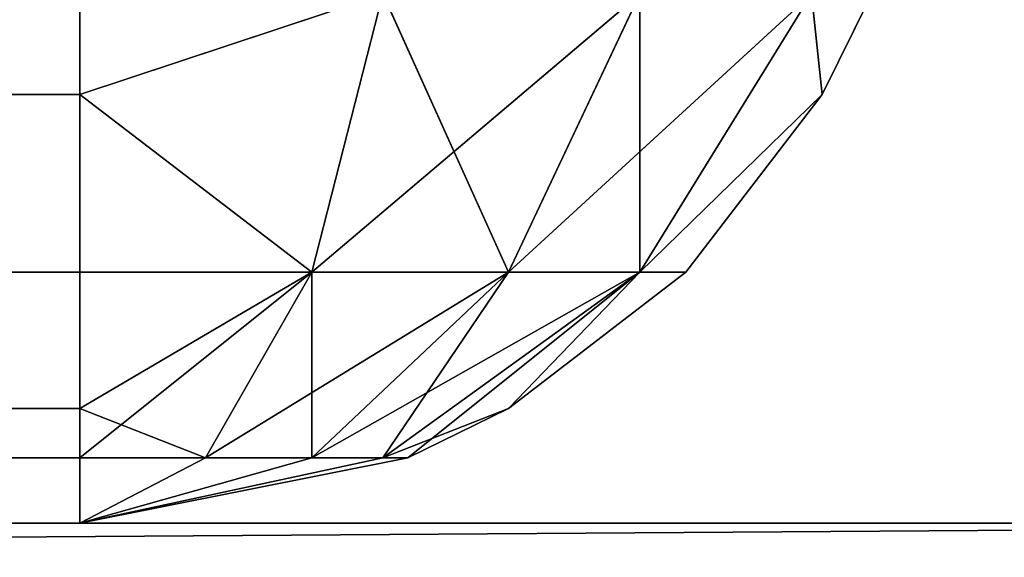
# Model space of a CAD drawing. Extents: x 907 to 1501, y 0 to 291.
# Tile 150 of 221: x 1275.286 to 1277.009, y 159.597 to 160.537. Entities that reach past the tile are written whole.
import ezdxf

# ---------------------------------------------------------------- set-up
doc = ezdxf.new("R2010")
doc.units = 0
doc.header["$LTSCALE"] = 25.4
doc.layers.get('0').update_dxf_attribs({"color": 13, "linetype": 'CONTINUOUS'})

# ---------------------------------------------------------------- blocks, each defined once
blk = doc.blocks.new('GIOTTO-LED-M-8170_STL')
at = {"color": 44}
for p, q in [((374.5646, 62.5607, 131.25), (225.5646, 62.5607, 131.25)), ((225.5646, 62.5607, 131.25), (371.0646, 55.0607, 131.25)), ((225.5646, 62.5607, 131.25), (371.0646, 55.0607, 131.25)), ((374.5646, 62.5607, 131.25), (225.5646, 62.5607, 131.25)), ((374.5646, 62.5607, 131.25), (371.0646, 55.0607, 131.25)), ((374.5646, 62.5607, 131.25), (371.0646, 55.0607, 131.25)), ((375.7126, 62.3324, 131.25), (371.0646, 55.0607, 131.25)), ((375.7126, 62.3324, 131.25), (371.0646, 55.0607, 131.25)), ((377.3362, 60.7088, 131.25), (371.0646, 55.0607, 131.25)), ((377.3362, 60.7088, 131.25), (371.0646, 55.0607, 131.25)), ((377.5646, 59.5607, 131.25), (371.0646, 55.0607, 131.25)), ((377.5646, 59.5607, 131.25), (371.0646, 55.0607, 131.25)), ((377.5646, 59.5607, 131.25), (371.0646, 8.0607, 131.25)), ((377.5646, 59.5607, 131.25), (371.0646, 8.0607, 131.25)), ((371.0646, 56.3598, 130.5), (229.0646, 56.4465, 130.324)), ((371.0646, 56.3598, 130.5), (229.0646, 56.4465, 130.324)), ((371.0646, 56.3598, 130.5), (371.0646, 56.4465, 130.324)), ((371.0646, 56.3598, 130.5), (371.0646, 56.4465, 130.324)), ((371.0646, 56.1214, 130.8107), (229.0646, 56.3598, 130.5)), ((371.0646, 56.1214, 130.8107), (229.0646, 56.3598, 130.5)), ((371.0646, 56.3598, 130.5), (229.0646, 56.3598, 130.5)), ((371.0646, 56.3598, 130.5), (229.0646, 56.3598, 130.5)), ((371.0646, 56.1214, 130.8107), (371.0646, 56.3598, 130.5)), ((371.5949, 56.341, 130.324), (371.0646, 56.3598, 130.5)), ((371.0646, 56.3598, 130.5), (371.4705, 56.0406, 130.8107)), ((371.0646, 56.3598, 130.5), (371.4705, 56.0406, 130.8107)), ((371.0646, 56.1214, 130.8107), (371.0646, 56.3598, 130.5)), ((371.5949, 56.341, 130.324), (371.0646, 56.3598, 130.5)), ((371.4705, 56.0406, 130.8107), (371.5949, 56.341, 130.324)), ((371.4705, 56.0406, 130.8107), (371.5949, 56.341, 130.324)), ((371.5949, 56.341, 130.324), (371.8146, 55.8107, 130.8107)), ((371.5949, 56.341, 130.324), (371.8146, 55.8107, 130.8107)), ((371.0646, 55.8107, 131.049), (229.0646, 56.1214, 130.8107)), ((371.0646, 55.8107, 131.049), (229.0646, 56.1214, 130.8107)), ((371.0646, 56.1214, 130.8107), (229.0646, 56.1214, 130.8107)), ((371.0646, 56.1214, 130.8107), (229.0646, 56.1214, 130.8107)), ((371.0646, 55.8107, 131.049), (371.0646, 56.1214, 130.8107)), ((371.0646, 56.1214, 130.8107), (371.4705, 56.0406, 130.8107)), ((371.0646, 56.1214, 130.8107), (371.4705, 56.0406, 130.8107)), ((371.0646, 55.8107, 131.049), (371.0646, 56.1214, 130.8107)), ((371.4705, 56.0406, 130.8107), (371.0646, 55.8107, 131.049)), ((371.4705, 56.0406, 130.8107), (371.0646, 55.8107, 131.049)), ((371.2842, 55.591, 131.1358), (371.4705, 56.0406, 130.8107)), ((371.2842, 55.591, 131.1358), (371.4705, 56.0406, 130.8107)), ((371.4705, 56.0406, 130.8107), (371.8146, 55.8107, 130.8107)), ((371.4705, 56.0406, 130.8107), (371.8146, 55.8107, 130.8107)), ((371.4705, 56.0406, 130.8107), (371.4705, 55.4666, 131.1358)), ((371.4705, 56.0406, 130.8107), (371.4705, 55.4666, 131.1358)), ((371.8146, 55.8107, 130.8107), (372.0445, 56.0406, 130.324)), ((371.8146, 55.8107, 130.8107), (372.0445, 56.0406, 130.324)), ((372.0445, 56.0406, 130.324), (372.0445, 55.4666, 130.8107)), ((372.0445, 56.0406, 130.324), (372.0445, 55.4666, 130.8107)), ((371.0646, 55.6347, 131.1358), (229.0646, 55.8107, 131.049)), ((371.0646, 55.6347, 131.1358), (229.0646, 55.8107, 131.049)), ((371.0646, 55.8107, 131.049), (229.0646, 55.8107, 131.049)), ((371.0646, 55.8107, 131.049), (229.0646, 55.8107, 131.049)), ((371.0646, 55.6347, 131.1358), (371.0646, 55.8107, 131.049)), ((371.0646, 55.8107, 131.049), (371.2842, 55.591, 131.1358)), ((371.0646, 55.8107, 131.049), (371.2842, 55.591, 131.1358)), ((371.0646, 55.6347, 131.1358), (371.0646, 55.8107, 131.049)), ((371.4705, 55.4666, 131.1358), (371.8146, 55.8107, 130.8107)), ((371.4705, 55.4666, 131.1358), (371.8146, 55.8107, 130.8107)), ((371.8146, 55.8107, 130.8107), (371.5949, 55.2804, 131.1358)), ((371.8146, 55.8107, 130.8107), (371.5949, 55.2804, 131.1358)), ((371.8146, 55.8107, 130.8107), (372.0445, 55.4666, 130.8107)), ((371.8146, 55.8107, 130.8107), (372.0445, 55.4666, 130.8107)), ((371.0646, 55.0607, 131.25), (229.0646, 55.6347, 131.1358)), ((371.0646, 55.0607, 131.25), (229.0646, 55.6347, 131.1358)), ((371.0646, 55.6347, 131.1358), (229.0646, 55.6347, 131.1358)), ((371.0646, 55.6347, 131.1358), (229.0646, 55.6347, 131.1358)), ((371.0646, 55.0607, 131.25), (371.0646, 55.6347, 131.1358)), ((371.0646, 55.6347, 131.1358), (371.2842, 55.591, 131.1358)), ((371.0646, 55.6347, 131.1358), (371.2842, 55.591, 131.1358)), ((371.0646, 55.0607, 131.25), (371.0646, 55.6347, 131.1358)), ((371.0646, 55.0607, 131.25), (371.2842, 55.591, 131.1358)), ((371.0646, 55.0607, 131.25), (371.2842, 55.591, 131.1358)), ((371.2842, 55.591, 131.1358), (371.4705, 55.4666, 131.1358)), ((371.2842, 55.591, 131.1358), (371.4705, 55.4666, 131.1358)), ((372.0445, 55.4666, 130.8107), (372.3449, 55.591, 130.324)), ((372.0445, 55.4666, 130.8107), (372.3449, 55.591, 130.324)), ((372.3636, 55.0607, 130.5), (372.3449, 55.591, 130.324)), ((372.3636, 55.0607, 130.5), (372.3449, 55.591, 130.324)), ((371.0646, 55.0607, 131.25), (371.4705, 55.4666, 131.1358)), ((371.0646, 55.0607, 131.25), (371.4705, 55.4666, 131.1358)), ((371.4705, 55.4666, 131.1358), (371.5949, 55.2804, 131.1358)), ((371.4705, 55.4666, 131.1358), (371.5949, 55.2804, 131.1358)), ((372.0445, 55.4666, 130.8107), (371.5949, 55.2804, 131.1358)), ((372.0445, 55.4666, 130.8107), (371.5949, 55.2804, 131.1358)), ((372.0445, 55.4666, 130.8107), (371.6386, 55.0607, 131.1358)), ((372.0445, 55.4666, 130.8107), (371.6386, 55.0607, 131.1358)), ((371.8146, 55.0607, 131.049), (372.0445, 55.4666, 130.8107)), ((371.8146, 55.0607, 131.049), (372.0445, 55.4666, 130.8107)), ((372.1252, 55.0607, 130.8107), (372.0445, 55.4666, 130.8107)), ((372.1252, 55.0607, 130.8107), (372.0445, 55.4666, 130.8107)), ((372.3636, 55.0607, 130.5), (372.0445, 55.4666, 130.8107)), ((372.3636, 55.0607, 130.5), (372.0445, 55.4666, 130.8107)), ((371.5949, 55.2804, 131.1358), (371.0646, 55.0607, 131.25)), ((371.5949, 55.2804, 131.1358), (371.0646, 55.0607, 131.25)), ((371.5949, 55.2804, 131.1358), (371.6386, 55.0607, 131.1358)), ((371.5949, 55.2804, 131.1358), (371.6386, 55.0607, 131.1358)), ((229.0646, 55.0607, 131.25), (371.0646, 55.0607, 131.25)), ((229.0646, 55.0607, 131.25), (371.0646, 55.0607, 131.25)), ((371.0646, 55.0607, 131.25), (371.6386, 55.0607, 131.1358)), ((371.0646, 55.0607, 131.25), (371.0646, 8.0607, 131.25)), ((371.0646, 8.0607, 131.25), (371.6386, 55.0607, 131.1358)), ((371.0646, 55.0607, 131.25), (371.6386, 55.0607, 131.1358)), ((371.0646, 8.0607, 131.25), (371.6386, 55.0607, 131.1358)), ((371.0646, 55.0607, 131.25), (371.0646, 8.0607, 131.25)), ((371.6386, 55.0607, 131.1358), (371.8146, 55.0607, 131.049)), ((371.6386, 8.0607, 131.1358), (371.6386, 55.0607, 131.1358)), ((371.6386, 8.0607, 131.1358), (371.6386, 55.0607, 131.1358)), ((371.6386, 8.0607, 131.1358), (371.8146, 55.0607, 131.049)), ((371.6386, 55.0607, 131.1358), (371.8146, 55.0607, 131.049)), ((371.6386, 8.0607, 131.1358), (371.8146, 55.0607, 131.049)), ((371.8146, 55.0607, 131.049), (372.1252, 55.0607, 130.8107)), ((371.8146, 8.0607, 131.049), (371.8146, 55.0607, 131.049)), ((371.8146, 8.0607, 131.049), (371.8146, 55.0607, 131.049)), ((371.8146, 8.0607, 131.049), (372.1252, 55.0607, 130.8107)), ((371.8146, 55.0607, 131.049), (372.1252, 55.0607, 130.8107)), ((371.8146, 8.0607, 131.049), (372.1252, 55.0607, 130.8107)), ((372.1252, 55.0607, 130.8107), (372.3636, 55.0607, 130.5)), ((372.1252, 8.0607, 130.8107), (372.1252, 55.0607, 130.8107)), ((372.1252, 8.0607, 130.8107), (372.1252, 55.0607, 130.8107)), ((372.1252, 8.0607, 130.8107), (372.3636, 55.0607, 130.5)), ((372.1252, 55.0607, 130.8107), (372.3636, 55.0607, 130.5)), ((372.1252, 8.0607, 130.8107), (372.3636, 55.0607, 130.5)), ((372.3636, 55.0607, 130.5), (372.4504, 55.0607, 130.324)), ((372.3636, 8.0607, 130.5), (372.3636, 55.0607, 130.5)), ((372.3636, 8.0607, 130.5), (372.3636, 55.0607, 130.5)), ((372.3636, 8.0607, 130.5), (372.4504, 55.0607, 130.324)), ((372.3636, 55.0607, 130.5), (372.4504, 55.0607, 130.324)), ((372.3636, 8.0607, 130.5), (372.4504, 55.0607, 130.324)), ((371.0646, 8.0607, 131.25), (229.0646, 8.0607, 131.25)), ((229.0646, 8.0607, 131.25), (371.0646, 7.4867, 131.1358)), ((229.0646, 8.0607, 131.25), (371.0646, 7.4867, 131.1358)), ((374.5646, 0.5607, 131.25), (229.0646, 8.0607, 131.25)), ((371.0646, 8.0607, 131.25), (229.0646, 8.0607, 131.25)), ((374.5646, 0.5607, 131.25), (229.0646, 8.0607, 131.25)), ((371.0646, 8.0607, 131.25), (371.6386, 8.0607, 131.1358)), ((371.0646, 8.0607, 131.25), (371.6386, 8.0607, 131.1358)), ((371.0646, 8.0607, 131.25), (371.5949, 7.841, 131.1358)), ((371.2842, 7.5304, 131.1358), (371.0646, 8.0607, 131.25)), ((371.0646, 8.0607, 131.25), (371.0646, 7.4867, 131.1358)), ((371.0646, 8.0607, 131.25), (371.5949, 7.841, 131.1358)), ((371.0646, 8.0607, 131.25), (371.4705, 7.6548, 131.1358)), ((371.0646, 8.0607, 131.25), (371.4705, 7.6548, 131.1358)), ((371.2842, 7.5304, 131.1358), (371.0646, 8.0607, 131.25)), ((371.0646, 8.0607, 131.25), (371.0646, 7.4867, 131.1358)), ((376.6859, 1.4394, 131.25), (371.0646, 8.0607, 131.25)), ((371.0646, 8.0607, 131.25), (377.3362, 2.4127, 131.25)), ((376.6859, 1.4394, 131.25), (371.0646, 8.0607, 131.25)), ((374.5646, 0.5607, 131.25), (371.0646, 8.0607, 131.25)), ((374.5646, 0.5607, 131.25), (371.0646, 8.0607, 131.25)), ((377.5646, 3.5607, 131.25), (371.0646, 8.0607, 131.25)), ((377.5646, 3.5607, 131.25), (371.0646, 8.0607, 131.25)), ((371.0646, 8.0607, 131.25), (377.3362, 2.4127, 131.25)), ((371.8146, 8.0607, 131.049), (371.5949, 7.841, 131.1358)), ((371.8146, 8.0607, 131.049), (371.5949, 7.841, 131.1358)), ((371.6386, 8.0607, 131.1358), (371.5949, 7.841, 131.1358)), ((371.6386, 8.0607, 131.1358), (371.5949, 7.841, 131.1358)), ((371.6386, 8.0607, 131.1358), (371.8146, 8.0607, 131.049)), ((371.6386, 8.0607, 131.1358), (371.8146, 8.0607, 131.049)), ((371.8146, 8.0607, 131.049), (372.1252, 8.0607, 130.8107)), ((372.0445, 7.6548, 130.8107), (371.8146, 8.0607, 131.049)), ((371.8146, 8.0607, 131.049), (372.1252, 8.0607, 130.8107)), ((372.0445, 7.6548, 130.8107), (371.8146, 8.0607, 131.049)), ((372.3636, 8.0607, 130.5), (372.0445, 7.6548, 130.8107)), ((372.3636, 8.0607, 130.5), (372.0445, 7.6548, 130.8107)), ((372.1252, 8.0607, 130.8107), (372.0445, 7.6548, 130.8107)), ((372.1252, 8.0607, 130.8107), (372.0445, 7.6548, 130.8107)), ((372.1252, 8.0607, 130.8107), (372.3636, 8.0607, 130.5)), ((372.1252, 8.0607, 130.8107), (372.3636, 8.0607, 130.5)), ((372.3449, 7.5304, 130.324), (372.3636, 8.0607, 130.5)), ((372.3449, 7.5304, 130.324), (372.3636, 8.0607, 130.5)), ((372.3636, 8.0607, 130.5), (372.4504, 8.0607, 130.324)), ((372.3636, 8.0607, 130.5), (372.4504, 8.0607, 130.324)), ((371.5949, 7.841, 131.1358), (371.4705, 7.6548, 131.1358)), ((371.5949, 7.841, 131.1358), (371.4705, 7.6548, 131.1358)), ((371.5949, 7.841, 131.1358), (372.0445, 7.6548, 130.8107)), ((371.5949, 7.841, 131.1358), (372.0445, 7.6548, 130.8107)), ((371.4705, 7.6548, 131.1358), (371.2842, 7.5304, 131.1358)), ((371.4705, 7.6548, 131.1358), (371.2842, 7.5304, 131.1358)), ((372.0445, 7.6548, 130.8107), (371.4705, 7.6548, 131.1358)), ((371.4705, 7.6548, 131.1358), (371.8146, 7.3107, 130.8107)), ((372.0445, 7.6548, 130.8107), (371.4705, 7.6548, 131.1358)), ((371.4705, 7.6548, 131.1358), (371.8146, 7.3107, 130.8107)), ((372.0445, 7.6548, 130.8107), (371.8146, 7.3107, 130.8107)), ((372.0445, 7.6548, 130.8107), (371.8146, 7.3107, 130.8107)), ((372.0445, 7.6548, 130.8107), (372.3449, 7.5304, 130.324)), ((372.0445, 7.6548, 130.8107), (372.3449, 7.5304, 130.324)), ((371.2842, 7.5304, 131.1358), (371.0646, 7.4867, 131.1358)), ((371.2842, 7.5304, 131.1358), (371.0646, 7.4867, 131.1358)), ((371.4705, 7.0808, 130.8107), (371.2842, 7.5304, 131.1358)), ((371.8146, 7.3107, 130.8107), (371.2842, 7.5304, 131.1358)), ((371.4705, 7.0808, 130.8107), (371.2842, 7.5304, 131.1358)), ((371.8146, 7.3107, 130.8107), (371.2842, 7.5304, 131.1358)), ((372.3449, 7.5304, 130.324), (371.8146, 7.3107, 130.8107)), ((372.3449, 7.5304, 130.324), (371.8146, 7.3107, 130.8107)), ((229.0646, 7.4867, 131.1358), (371.0646, 7.4867, 131.1358)), ((229.0646, 7.4867, 131.1358), (371.0646, 7.4867, 131.1358)), ((229.0646, 7.4867, 131.1358), (371.0646, 7.3107, 131.049)), ((229.0646, 7.4867, 131.1358), (371.0646, 7.3107, 131.049)), ((371.4705, 7.0808, 130.8107), (371.0646, 7.4867, 131.1358)), ((371.0646, 7.4867, 131.1358), (371.0646, 7.3107, 131.049)), ((371.4705, 7.0808, 130.8107), (371.0646, 7.4867, 131.1358)), ((371.0646, 7.4867, 131.1358), (371.0646, 7.3107, 131.049)), ((229.0646, 7.3107, 131.049), (371.0646, 7.3107, 131.049)), ((229.0646, 7.3107, 131.049), (371.0646, 7.3107, 131.049)), ((229.0646, 7.3107, 131.049), (371.0646, 7.0001, 130.8107)), ((229.0646, 7.3107, 131.049), (371.0646, 7.0001, 130.8107)), ((371.0646, 7.3107, 131.049), (371.4705, 7.0808, 130.8107)), ((371.0646, 7.3107, 131.049), (371.0646, 7.0001, 130.8107)), ((371.0646, 7.3107, 131.049), (371.4705, 7.0808, 130.8107)), ((371.0646, 7.3107, 131.049), (371.0646, 7.0001, 130.8107)), ((371.8146, 7.3107, 130.8107), (371.4705, 7.0808, 130.8107)), ((371.8146, 7.3107, 130.8107), (371.4705, 7.0808, 130.8107)), ((371.8146, 7.3107, 130.8107), (372.0445, 7.0808, 130.324)), ((371.8146, 7.3107, 130.8107), (372.0445, 7.0808, 130.324)), ((371.0646, 7.0001, 130.8107), (371.4705, 7.0808, 130.8107)), ((371.0646, 7.0001, 130.8107), (371.4705, 7.0808, 130.8107)), ((371.0646, 6.7617, 130.5), (371.4705, 7.0808, 130.8107)), ((371.0646, 6.7617, 130.5), (371.4705, 7.0808, 130.8107)), ((372.0445, 7.0808, 130.324), (371.4705, 7.0808, 130.8107)), ((371.4705, 7.0808, 130.8107), (371.5949, 6.7804, 130.324)), ((372.0445, 7.0808, 130.324), (371.4705, 7.0808, 130.8107)), ((371.4705, 7.0808, 130.8107), (371.5949, 6.7804, 130.324)), ((229.0646, 7.0001, 130.8107), (371.0646, 7.0001, 130.8107)), ((229.0646, 7.0001, 130.8107), (371.0646, 7.0001, 130.8107)), ((229.0646, 7.0001, 130.8107), (371.0646, 6.7617, 130.5)), ((229.0646, 7.0001, 130.8107), (371.0646, 6.7617, 130.5)), ((371.0646, 7.0001, 130.8107), (371.0646, 6.7617, 130.5)), ((371.0646, 7.0001, 130.8107), (371.0646, 6.7617, 130.5)), ((371.0646, 6.7617, 130.5), (371.5949, 6.7804, 130.324)), ((371.0646, 6.7617, 130.5), (371.5949, 6.7804, 130.324)), ((229.0646, 6.7617, 130.5), (371.0646, 6.7617, 130.5)), ((229.0646, 6.7617, 130.5), (371.0646, 6.7617, 130.5)), ((371.0646, 6.7617, 130.5), (371.0646, 6.6749, 130.324)), ((371.0646, 6.7617, 130.5), (371.0646, 6.6749, 130.324)), ((225.5646, 0.5607, 132.25), (374.5646, 0.5607, 131.25)), ((225.5646, 0.5607, 132.25), (374.5646, 0.5607, 131.25)), ((225.5646, 0.5607, 131.25), (374.5646, 0.5607, 131.25)), ((225.5646, 0.5607, 131.25), (374.5646, 0.5607, 131.25))]:
    blk.add_line(p, q, dxfattribs=at)
mesh = blk.add_polyface(dxfattribs=at)
corners = [(374.5646, 62.5607, 132.25), (225.5646, 62.5607, 131.25), (225.5646, 62.5607, 132.25)]
mesh.append_faces([[corners[k] for k in face] for face in [(0, 1, 2)]], dxfattribs={"color": 44})
mesh = blk.add_polyface(dxfattribs=at)
corners = [(374.5646, 62.5607, 132.25), (374.5646, 62.5607, 131.25), (225.5646, 62.5607, 131.25)]
mesh.append_faces([[corners[k] for k in face] for face in [(0, 1, 2)]], dxfattribs={"color": 44})
mesh = blk.add_polyface(dxfattribs=at)
corners = [(371.0646, 55.0607, 131.25), (229.0646, 55.0607, 131.25), (225.5646, 62.5607, 131.25)]
mesh.append_faces([[corners[k] for k in face] for face in [(0, 1, 2)]], dxfattribs={"color": 44})
mesh = blk.add_polyface(dxfattribs=at)
corners = [(374.5646, 62.5607, 131.25), (371.0646, 55.0607, 131.25), (225.5646, 62.5607, 131.25)]
mesh.append_faces([[corners[k] for k in face] for face in [(0, 1, 2)]], dxfattribs={"color": 44})
mesh = blk.add_polyface(dxfattribs=at)
corners = [(375.7126, 62.3324, 131.25), (371.0646, 55.0607, 131.25), (374.5646, 62.5607, 131.25)]
mesh.append_faces([[corners[k] for k in face] for face in [(0, 1, 2)]], dxfattribs={"color": 44})
mesh = blk.add_polyface(dxfattribs=at)
corners = [(377.3362, 60.7088, 131.25), (371.0646, 55.0607, 131.25), (375.7126, 62.3324, 131.25)]
mesh.append_faces([[corners[k] for k in face] for face in [(0, 1, 2)]], dxfattribs={"color": 44})
mesh = blk.add_polyface(dxfattribs=at)
corners = [(377.5646, 59.5607, 131.25), (371.0646, 55.0607, 131.25), (377.3362, 60.7088, 131.25)]
mesh.append_faces([[corners[k] for k in face] for face in [(0, 1, 2)]], dxfattribs={"color": 44})
mesh = blk.add_polyface(dxfattribs=at)
corners = [(377.5646, 59.5607, 131.25), (371.0646, 8.0607, 131.25), (371.0646, 55.0607, 131.25)]
mesh.append_faces([[corners[k] for k in face] for face in [(0, 1, 2)]], dxfattribs={"color": 44})
mesh = blk.add_polyface(dxfattribs=at)
corners = [(377.5646, 3.5607, 131.25), (371.0646, 8.0607, 131.25), (377.5646, 59.5607, 131.25)]
mesh.append_faces([[corners[k] for k in face] for face in [(0, 1, 2)]], dxfattribs={"color": 44})
mesh = blk.add_polyface(dxfattribs=at)
corners = [(371.0646, 56.3598, 130.5), (229.0646, 56.4465, 130.324), (229.0646, 56.3598, 130.5)]
mesh.append_faces([[corners[k] for k in face] for face in [(0, 1, 2)]], dxfattribs={"color": 44})
mesh = blk.add_polyface(dxfattribs=at)
corners = [(371.0646, 56.3598, 130.5), (371.0646, 56.4465, 130.324), (229.0646, 56.4465, 130.324)]
mesh.append_faces([[corners[k] for k in face] for face in [(0, 1, 2)]], dxfattribs={"color": 44})
mesh = blk.add_polyface(dxfattribs=at)
corners = [(371.0646, 56.3598, 130.5), (371.5949, 56.341, 130.324), (371.0646, 56.4465, 130.324)]
mesh.append_faces([[corners[k] for k in face] for face in [(0, 1, 2)]], dxfattribs={"color": 44})
mesh = blk.add_polyface(dxfattribs=at)
corners = [(371.0646, 56.1214, 130.8107), (229.0646, 56.3598, 130.5), (229.0646, 56.1214, 130.8107)]
mesh.append_faces([[corners[k] for k in face] for face in [(0, 1, 2)]], dxfattribs={"color": 44})
mesh = blk.add_polyface(dxfattribs=at)
corners = [(371.0646, 56.1214, 130.8107), (371.0646, 56.3598, 130.5), (229.0646, 56.3598, 130.5)]
mesh.append_faces([[corners[k] for k in face] for face in [(0, 1, 2)]], dxfattribs={"color": 44})
mesh = blk.add_polyface(dxfattribs=at)
corners = [(371.4705, 56.0406, 130.8107), (371.5949, 56.341, 130.324), (371.0646, 56.3598, 130.5)]
mesh.append_faces([[corners[k] for k in face] for face in [(0, 1, 2)]], dxfattribs={"color": 44})
mesh = blk.add_polyface(dxfattribs=at)
corners = [(371.4705, 56.0406, 130.8107), (371.0646, 56.3598, 130.5), (371.0646, 56.1214, 130.8107)]
mesh.append_faces([[corners[k] for k in face] for face in [(0, 1, 2)]], dxfattribs={"color": 44})
mesh = blk.add_polyface(dxfattribs=at)
corners = [(371.8146, 55.8107, 130.8107), (371.5949, 56.341, 130.324), (371.4705, 56.0406, 130.8107)]
mesh.append_faces([[corners[k] for k in face] for face in [(0, 1, 2)]], dxfattribs={"color": 44})
mesh = blk.add_polyface(dxfattribs=at)
corners = [(371.8146, 55.8107, 130.8107), (372.0445, 56.0406, 130.324), (371.5949, 56.341, 130.324)]
mesh.append_faces([[corners[k] for k in face] for face in [(0, 1, 2)]], dxfattribs={"color": 44})
mesh = blk.add_polyface(dxfattribs=at)
corners = [(371.0646, 55.8107, 131.049), (229.0646, 56.1214, 130.8107), (229.0646, 55.8107, 131.049)]
mesh.append_faces([[corners[k] for k in face] for face in [(0, 1, 2)]], dxfattribs={"color": 44})
mesh = blk.add_polyface(dxfattribs=at)
corners = [(371.0646, 56.1214, 130.8107), (229.0646, 56.1214, 130.8107), (371.0646, 55.8107, 131.049)]
mesh.append_faces([[corners[k] for k in face] for face in [(0, 1, 2)]], dxfattribs={"color": 44})
mesh = blk.add_polyface(dxfattribs=at)
corners = [(371.4705, 56.0406, 130.8107), (371.0646, 56.1214, 130.8107), (371.0646, 55.8107, 131.049)]
mesh.append_faces([[corners[k] for k in face] for face in [(0, 1, 2)]], dxfattribs={"color": 44})
mesh = blk.add_polyface(dxfattribs=at)
corners = [(371.4705, 56.0406, 130.8107), (371.0646, 55.8107, 131.049), (371.2842, 55.591, 131.1358)]
mesh.append_faces([[corners[k] for k in face] for face in [(0, 1, 2)]], dxfattribs={"color": 44})
mesh = blk.add_polyface(dxfattribs=at)
corners = [(371.4705, 56.0406, 130.8107), (371.2842, 55.591, 131.1358), (371.4705, 55.4666, 131.1358)]
mesh.append_faces([[corners[k] for k in face] for face in [(0, 1, 2)]], dxfattribs={"color": 44})
mesh = blk.add_polyface(dxfattribs=at)
corners = [(371.8146, 55.8107, 130.8107), (371.4705, 56.0406, 130.8107), (371.4705, 55.4666, 131.1358)]
mesh.append_faces([[corners[k] for k in face] for face in [(0, 1, 2)]], dxfattribs={"color": 44})
mesh = blk.add_polyface(dxfattribs=at)
corners = [(372.0445, 56.0406, 130.324), (371.8146, 55.8107, 130.8107), (372.0445, 55.4666, 130.8107)]
mesh.append_faces([[corners[k] for k in face] for face in [(0, 1, 2)]], dxfattribs={"color": 44})
mesh = blk.add_polyface(dxfattribs=at)
corners = [(372.0445, 56.0406, 130.324), (372.0445, 55.4666, 130.8107), (372.3449, 55.591, 130.324)]
mesh.append_faces([[corners[k] for k in face] for face in [(0, 1, 2)]], dxfattribs={"color": 44})
mesh = blk.add_polyface(dxfattribs=at)
corners = [(371.0646, 55.6347, 131.1358), (229.0646, 55.8107, 131.049), (229.0646, 55.6347, 131.1358)]
mesh.append_faces([[corners[k] for k in face] for face in [(0, 1, 2)]], dxfattribs={"color": 44})
mesh = blk.add_polyface(dxfattribs=at)
corners = [(371.0646, 55.8107, 131.049), (229.0646, 55.8107, 131.049), (371.0646, 55.6347, 131.1358)]
mesh.append_faces([[corners[k] for k in face] for face in [(0, 1, 2)]], dxfattribs={"color": 44})
mesh = blk.add_polyface(dxfattribs=at)
corners = [(371.2842, 55.591, 131.1358), (371.0646, 55.8107, 131.049), (371.0646, 55.6347, 131.1358)]
mesh.append_faces([[corners[k] for k in face] for face in [(0, 1, 2)]], dxfattribs={"color": 44})
mesh = blk.add_polyface(dxfattribs=at)
corners = [(371.8146, 55.8107, 130.8107), (371.4705, 55.4666, 131.1358), (371.5949, 55.2804, 131.1358)]
mesh.append_faces([[corners[k] for k in face] for face in [(0, 1, 2)]], dxfattribs={"color": 44})
mesh = blk.add_polyface(dxfattribs=at)
corners = [(372.0445, 55.4666, 130.8107), (371.8146, 55.8107, 130.8107), (371.5949, 55.2804, 131.1358)]
mesh.append_faces([[corners[k] for k in face] for face in [(0, 1, 2)]], dxfattribs={"color": 44})
mesh = blk.add_polyface(dxfattribs=at)
corners = [(371.0646, 55.0607, 131.25), (229.0646, 55.6347, 131.1358), (229.0646, 55.0607, 131.25)]
mesh.append_faces([[corners[k] for k in face] for face in [(0, 1, 2)]], dxfattribs={"color": 44})
mesh = blk.add_polyface(dxfattribs=at)
corners = [(371.0646, 55.6347, 131.1358), (229.0646, 55.6347, 131.1358), (371.0646, 55.0607, 131.25)]
mesh.append_faces([[corners[k] for k in face] for face in [(0, 1, 2)]], dxfattribs={"color": 44})
mesh = blk.add_polyface(dxfattribs=at)
corners = [(371.2842, 55.591, 131.1358), (371.0646, 55.6347, 131.1358), (371.0646, 55.0607, 131.25)]
mesh.append_faces([[corners[k] for k in face] for face in [(0, 1, 2)]], dxfattribs={"color": 44})
mesh = blk.add_polyface(dxfattribs=at)
corners = [(371.4705, 55.4666, 131.1358), (371.2842, 55.591, 131.1358), (371.0646, 55.0607, 131.25)]
mesh.append_faces([[corners[k] for k in face] for face in [(0, 1, 2)]], dxfattribs={"color": 44})
mesh = blk.add_polyface(dxfattribs=at)
corners = [(372.3449, 55.591, 130.324), (372.0445, 55.4666, 130.8107), (372.3636, 55.0607, 130.5)]
mesh.append_faces([[corners[k] for k in face] for face in [(0, 1, 2)]], dxfattribs={"color": 44})
mesh = blk.add_polyface(dxfattribs=at)
corners = [(372.3449, 55.591, 130.324), (372.3636, 55.0607, 130.5), (372.4504, 55.0607, 130.324)]
mesh.append_faces([[corners[k] for k in face] for face in [(0, 1, 2)]], dxfattribs={"color": 44})
mesh = blk.add_polyface(dxfattribs=at)
corners = [(371.5949, 55.2804, 131.1358), (371.4705, 55.4666, 131.1358), (371.0646, 55.0607, 131.25)]
mesh.append_faces([[corners[k] for k in face] for face in [(0, 1, 2)]], dxfattribs={"color": 44})
mesh = blk.add_polyface(dxfattribs=at)
corners = [(372.0445, 55.4666, 130.8107), (371.5949, 55.2804, 131.1358), (371.6386, 55.0607, 131.1358)]
mesh.append_faces([[corners[k] for k in face] for face in [(0, 1, 2)]], dxfattribs={"color": 44})
mesh = blk.add_polyface(dxfattribs=at)
corners = [(372.0445, 55.4666, 130.8107), (371.6386, 55.0607, 131.1358), (371.8146, 55.0607, 131.049)]
mesh.append_faces([[corners[k] for k in face] for face in [(0, 1, 2)]], dxfattribs={"color": 44})
mesh = blk.add_polyface(dxfattribs=at)
corners = [(372.1252, 55.0607, 130.8107), (372.0445, 55.4666, 130.8107), (371.8146, 55.0607, 131.049)]
mesh.append_faces([[corners[k] for k in face] for face in [(0, 1, 2)]], dxfattribs={"color": 44})
mesh = blk.add_polyface(dxfattribs=at)
corners = [(372.0445, 55.4666, 130.8107), (372.1252, 55.0607, 130.8107), (372.3636, 55.0607, 130.5)]
mesh.append_faces([[corners[k] for k in face] for face in [(0, 1, 2)]], dxfattribs={"color": 44})
mesh = blk.add_polyface(dxfattribs=at)
corners = [(371.6386, 55.0607, 131.1358), (371.5949, 55.2804, 131.1358), (371.0646, 55.0607, 131.25)]
mesh.append_faces([[corners[k] for k in face] for face in [(0, 1, 2)]], dxfattribs={"color": 44})
mesh = blk.add_polyface(dxfattribs=at)
corners = [(371.6386, 55.0607, 131.1358), (371.0646, 55.0607, 131.25), (371.0646, 8.0607, 131.25)]
mesh.append_faces([[corners[k] for k in face] for face in [(0, 1, 2)]], dxfattribs={"color": 44})
mesh = blk.add_polyface(dxfattribs=at)
corners = [(371.6386, 55.0607, 131.1358), (371.0646, 8.0607, 131.25), (371.6386, 8.0607, 131.1358)]
mesh.append_faces([[corners[k] for k in face] for face in [(0, 1, 2)]], dxfattribs={"color": 44})
mesh = blk.add_polyface(dxfattribs=at)
corners = [(371.8146, 55.0607, 131.049), (371.6386, 55.0607, 131.1358), (371.6386, 8.0607, 131.1358)]
mesh.append_faces([[corners[k] for k in face] for face in [(0, 1, 2)]], dxfattribs={"color": 44})
mesh = blk.add_polyface(dxfattribs=at)
corners = [(371.8146, 55.0607, 131.049), (371.6386, 8.0607, 131.1358), (371.8146, 8.0607, 131.049)]
mesh.append_faces([[corners[k] for k in face] for face in [(0, 1, 2)]], dxfattribs={"color": 44})
mesh = blk.add_polyface(dxfattribs=at)
corners = [(372.1252, 55.0607, 130.8107), (371.8146, 55.0607, 131.049), (371.8146, 8.0607, 131.049)]
mesh.append_faces([[corners[k] for k in face] for face in [(0, 1, 2)]], dxfattribs={"color": 44})
mesh = blk.add_polyface(dxfattribs=at)
corners = [(372.1252, 55.0607, 130.8107), (371.8146, 8.0607, 131.049), (372.1252, 8.0607, 130.8107)]
mesh.append_faces([[corners[k] for k in face] for face in [(0, 1, 2)]], dxfattribs={"color": 44})
mesh = blk.add_polyface(dxfattribs=at)
corners = [(372.1252, 55.0607, 130.8107), (372.1252, 8.0607, 130.8107), (372.3636, 55.0607, 130.5)]
mesh.append_faces([[corners[k] for k in face] for face in [(0, 1, 2)]], dxfattribs={"color": 44})
mesh = blk.add_polyface(dxfattribs=at)
corners = [(372.3636, 55.0607, 130.5), (372.1252, 8.0607, 130.8107), (372.3636, 8.0607, 130.5)]
mesh.append_faces([[corners[k] for k in face] for face in [(0, 1, 2)]], dxfattribs={"color": 44})
mesh = blk.add_polyface(dxfattribs=at)
corners = [(372.3636, 55.0607, 130.5), (372.3636, 8.0607, 130.5), (372.4504, 55.0607, 130.324)]
mesh.append_faces([[corners[k] for k in face] for face in [(0, 1, 2)]], dxfattribs={"color": 44})
mesh = blk.add_polyface(dxfattribs=at)
corners = [(372.4504, 55.0607, 130.324), (372.3636, 8.0607, 130.5), (372.4504, 8.0607, 130.324)]
mesh.append_faces([[corners[k] for k in face] for face in [(0, 1, 2)]], dxfattribs={"color": 44})
mesh = blk.add_polyface(dxfattribs=at)
corners = [(374.5646, 0.5607, 131.25), (225.5646, 0.5607, 131.25), (229.0646, 8.0607, 131.25)]
mesh.append_faces([[corners[k] for k in face] for face in [(0, 1, 2)]], dxfattribs={"color": 44})
mesh = blk.add_polyface(dxfattribs=at)
corners = [(371.0646, 8.0607, 131.25), (229.0646, 8.0607, 131.25), (371.0646, 7.4867, 131.1358)]
mesh.append_faces([[corners[k] for k in face] for face in [(0, 1, 2)]], dxfattribs={"color": 44})
mesh = blk.add_polyface(dxfattribs=at)
corners = [(371.0646, 7.4867, 131.1358), (229.0646, 8.0607, 131.25), (229.0646, 7.4867, 131.1358)]
mesh.append_faces([[corners[k] for k in face] for face in [(0, 1, 2)]], dxfattribs={"color": 44})
mesh = blk.add_polyface(dxfattribs=at)
corners = [(374.5646, 0.5607, 131.25), (229.0646, 8.0607, 131.25), (371.0646, 8.0607, 131.25)]
mesh.append_faces([[corners[k] for k in face] for face in [(0, 1, 2)]], dxfattribs={"color": 44})
mesh = blk.add_polyface(dxfattribs=at)
corners = [(371.6386, 8.0607, 131.1358), (371.0646, 8.0607, 131.25), (371.5949, 7.841, 131.1358)]
mesh.append_faces([[corners[k] for k in face] for face in [(0, 1, 2)]], dxfattribs={"color": 44})
mesh = blk.add_polyface(dxfattribs=at)
corners = [(371.2842, 7.5304, 131.1358), (371.0646, 8.0607, 131.25), (371.0646, 7.4867, 131.1358)]
mesh.append_faces([[corners[k] for k in face] for face in [(0, 1, 2)]], dxfattribs={"color": 44})
mesh = blk.add_polyface(dxfattribs=at)
corners = [(371.5949, 7.841, 131.1358), (371.0646, 8.0607, 131.25), (371.4705, 7.6548, 131.1358)]
mesh.append_faces([[corners[k] for k in face] for face in [(0, 1, 2)]], dxfattribs={"color": 44})
mesh = blk.add_polyface(dxfattribs=at)
corners = [(371.4705, 7.6548, 131.1358), (371.0646, 8.0607, 131.25), (371.2842, 7.5304, 131.1358)]
mesh.append_faces([[corners[k] for k in face] for face in [(0, 1, 2)]], dxfattribs={"color": 44})
mesh = blk.add_polyface(dxfattribs=at)
corners = [(377.3362, 2.4127, 131.25), (376.6859, 1.4394, 131.25), (371.0646, 8.0607, 131.25)]
mesh.append_faces([[corners[k] for k in face] for face in [(0, 1, 2)]], dxfattribs={"color": 44})
mesh = blk.add_polyface(dxfattribs=at)
corners = [(376.6859, 1.4394, 131.25), (374.5646, 0.5607, 131.25), (371.0646, 8.0607, 131.25)]
mesh.append_faces([[corners[k] for k in face] for face in [(0, 1, 2)]], dxfattribs={"color": 44})
mesh = blk.add_polyface(dxfattribs=at)
corners = [(377.5646, 3.5607, 131.25), (377.3362, 2.4127, 131.25), (371.0646, 8.0607, 131.25)]
mesh.append_faces([[corners[k] for k in face] for face in [(0, 1, 2)]], dxfattribs={"color": 44})
mesh = blk.add_polyface(dxfattribs=at)
corners = [(372.0445, 7.6548, 130.8107), (371.8146, 8.0607, 131.049), (371.5949, 7.841, 131.1358)]
mesh.append_faces([[corners[k] for k in face] for face in [(0, 1, 2)]], dxfattribs={"color": 44})
mesh = blk.add_polyface(dxfattribs=at)
corners = [(371.8146, 8.0607, 131.049), (371.6386, 8.0607, 131.1358), (371.5949, 7.841, 131.1358)]
mesh.append_faces([[corners[k] for k in face] for face in [(0, 1, 2)]], dxfattribs={"color": 44})
mesh = blk.add_polyface(dxfattribs=at)
corners = [(372.1252, 8.0607, 130.8107), (371.8146, 8.0607, 131.049), (372.0445, 7.6548, 130.8107)]
mesh.append_faces([[corners[k] for k in face] for face in [(0, 1, 2)]], dxfattribs={"color": 44})
mesh = blk.add_polyface(dxfattribs=at)
corners = [(372.3636, 8.0607, 130.5), (372.0445, 7.6548, 130.8107), (372.3449, 7.5304, 130.324)]
mesh.append_faces([[corners[k] for k in face] for face in [(0, 1, 2)]], dxfattribs={"color": 44})
mesh = blk.add_polyface(dxfattribs=at)
corners = [(372.1252, 8.0607, 130.8107), (372.0445, 7.6548, 130.8107), (372.3636, 8.0607, 130.5)]
mesh.append_faces([[corners[k] for k in face] for face in [(0, 1, 2)]], dxfattribs={"color": 44})
mesh = blk.add_polyface(dxfattribs=at)
corners = [(372.3636, 8.0607, 130.5), (372.3449, 7.5304, 130.324), (372.4504, 8.0607, 130.324)]
mesh.append_faces([[corners[k] for k in face] for face in [(0, 1, 2)]], dxfattribs={"color": 44})
mesh = blk.add_polyface(dxfattribs=at)
corners = [(372.0445, 7.6548, 130.8107), (371.5949, 7.841, 131.1358), (371.4705, 7.6548, 131.1358)]
mesh.append_faces([[corners[k] for k in face] for face in [(0, 1, 2)]], dxfattribs={"color": 44})
mesh = blk.add_polyface(dxfattribs=at)
corners = [(371.8146, 7.3107, 130.8107), (371.4705, 7.6548, 131.1358), (371.2842, 7.5304, 131.1358)]
mesh.append_faces([[corners[k] for k in face] for face in [(0, 1, 2)]], dxfattribs={"color": 44})
mesh = blk.add_polyface(dxfattribs=at)
corners = [(372.0445, 7.6548, 130.8107), (371.4705, 7.6548, 131.1358), (371.8146, 7.3107, 130.8107)]
mesh.append_faces([[corners[k] for k in face] for face in [(0, 1, 2)]], dxfattribs={"color": 44})
mesh = blk.add_polyface(dxfattribs=at)
corners = [(372.0445, 7.6548, 130.8107), (371.8146, 7.3107, 130.8107), (372.3449, 7.5304, 130.324)]
mesh.append_faces([[corners[k] for k in face] for face in [(0, 1, 2)]], dxfattribs={"color": 44})
mesh = blk.add_polyface(dxfattribs=at)
corners = [(371.4705, 7.0808, 130.8107), (371.2842, 7.5304, 131.1358), (371.0646, 7.4867, 131.1358)]
mesh.append_faces([[corners[k] for k in face] for face in [(0, 1, 2)]], dxfattribs={"color": 44})
mesh = blk.add_polyface(dxfattribs=at)
corners = [(371.8146, 7.3107, 130.8107), (371.2842, 7.5304, 131.1358), (371.4705, 7.0808, 130.8107)]
mesh.append_faces([[corners[k] for k in face] for face in [(0, 1, 2)]], dxfattribs={"color": 44})
mesh = blk.add_polyface(dxfattribs=at)
corners = [(372.3449, 7.5304, 130.324), (371.8146, 7.3107, 130.8107), (372.0445, 7.0808, 130.324)]
mesh.append_faces([[corners[k] for k in face] for face in [(0, 1, 2)]], dxfattribs={"color": 44})
mesh = blk.add_polyface(dxfattribs=at)
corners = [(371.0646, 7.4867, 131.1358), (229.0646, 7.4867, 131.1358), (371.0646, 7.3107, 131.049)]
mesh.append_faces([[corners[k] for k in face] for face in [(0, 1, 2)]], dxfattribs={"color": 44})
mesh = blk.add_polyface(dxfattribs=at)
corners = [(371.0646, 7.3107, 131.049), (229.0646, 7.4867, 131.1358), (229.0646, 7.3107, 131.049)]
mesh.append_faces([[corners[k] for k in face] for face in [(0, 1, 2)]], dxfattribs={"color": 44})
mesh = blk.add_polyface(dxfattribs=at)
corners = [(371.4705, 7.0808, 130.8107), (371.0646, 7.4867, 131.1358), (371.0646, 7.3107, 131.049)]
mesh.append_faces([[corners[k] for k in face] for face in [(0, 1, 2)]], dxfattribs={"color": 44})
mesh = blk.add_polyface(dxfattribs=at)
corners = [(371.0646, 7.3107, 131.049), (229.0646, 7.3107, 131.049), (371.0646, 7.0001, 130.8107)]
mesh.append_faces([[corners[k] for k in face] for face in [(0, 1, 2)]], dxfattribs={"color": 44})
mesh = blk.add_polyface(dxfattribs=at)
corners = [(371.0646, 7.0001, 130.8107), (229.0646, 7.3107, 131.049), (229.0646, 7.0001, 130.8107)]
mesh.append_faces([[corners[k] for k in face] for face in [(0, 1, 2)]], dxfattribs={"color": 44})
mesh = blk.add_polyface(dxfattribs=at)
corners = [(371.4705, 7.0808, 130.8107), (371.0646, 7.3107, 131.049), (371.0646, 7.0001, 130.8107)]
mesh.append_faces([[corners[k] for k in face] for face in [(0, 1, 2)]], dxfattribs={"color": 44})
mesh = blk.add_polyface(dxfattribs=at)
corners = [(371.4705, 7.0808, 130.8107), (372.0445, 7.0808, 130.324), (371.8146, 7.3107, 130.8107)]
mesh.append_faces([[corners[k] for k in face] for face in [(0, 1, 2)]], dxfattribs={"color": 44})
mesh = blk.add_polyface(dxfattribs=at)
corners = [(371.0646, 7.0001, 130.8107), (371.0646, 6.7617, 130.5), (371.4705, 7.0808, 130.8107)]
mesh.append_faces([[corners[k] for k in face] for face in [(0, 1, 2)]], dxfattribs={"color": 44})
mesh = blk.add_polyface(dxfattribs=at)
corners = [(371.4705, 7.0808, 130.8107), (371.0646, 6.7617, 130.5), (371.5949, 6.7804, 130.324)]
mesh.append_faces([[corners[k] for k in face] for face in [(0, 1, 2)]], dxfattribs={"color": 44})
mesh = blk.add_polyface(dxfattribs=at)
corners = [(371.4705, 7.0808, 130.8107), (371.5949, 6.7804, 130.324), (372.0445, 7.0808, 130.324)]
mesh.append_faces([[corners[k] for k in face] for face in [(0, 1, 2)]], dxfattribs={"color": 44})
mesh = blk.add_polyface(dxfattribs=at)
corners = [(229.0646, 7.0001, 130.8107), (371.0646, 6.7617, 130.5), (371.0646, 7.0001, 130.8107)]
mesh.append_faces([[corners[k] for k in face] for face in [(0, 1, 2)]], dxfattribs={"color": 44})
mesh = blk.add_polyface(dxfattribs=at)
corners = [(229.0646, 7.0001, 130.8107), (229.0646, 6.7617, 130.5), (371.0646, 6.7617, 130.5)]
mesh.append_faces([[corners[k] for k in face] for face in [(0, 1, 2)]], dxfattribs={"color": 44})
mesh = blk.add_polyface(dxfattribs=at)
corners = [(371.0646, 6.7617, 130.5), (371.0646, 6.6749, 130.324), (371.5949, 6.7804, 130.324)]
mesh.append_faces([[corners[k] for k in face] for face in [(0, 1, 2)]], dxfattribs={"color": 44})
mesh = blk.add_polyface(dxfattribs=at)
corners = [(229.0646, 6.7617, 130.5), (371.0646, 6.6749, 130.324), (371.0646, 6.7617, 130.5)]
mesh.append_faces([[corners[k] for k in face] for face in [(0, 1, 2)]], dxfattribs={"color": 44})
mesh = blk.add_polyface(dxfattribs=at)
corners = [(229.0646, 6.7617, 130.5), (229.0646, 6.6749, 130.324), (371.0646, 6.6749, 130.324)]
mesh.append_faces([[corners[k] for k in face] for face in [(0, 1, 2)]], dxfattribs={"color": 44})
mesh = blk.add_polyface(dxfattribs=at)
corners = [(225.5646, 0.5607, 132.25), (374.5646, 0.5607, 131.25), (374.5646, 0.5607, 132.25)]
mesh.append_faces([[corners[k] for k in face] for face in [(0, 1, 2)]], dxfattribs={"color": 44})
mesh = blk.add_polyface(dxfattribs=at)
corners = [(225.5646, 0.5607, 132.25), (225.5646, 0.5607, 131.25), (374.5646, 0.5607, 131.25)]
mesh.append_faces([[corners[k] for k in face] for face in [(0, 1, 2)]], dxfattribs={"color": 44})

msp = doc.modelspace()

# ---------------------------------------------------------------- block references
at = {"color": 0, "extrusion": (0, -1, -5.55112e-17)}
msp.add_blockref('GIOTTO-LED-M-8170_STL', (904.3271, 1479.1888, -290.9062), dxfattribs=at)

doc.saveas('drawing.dxf')
